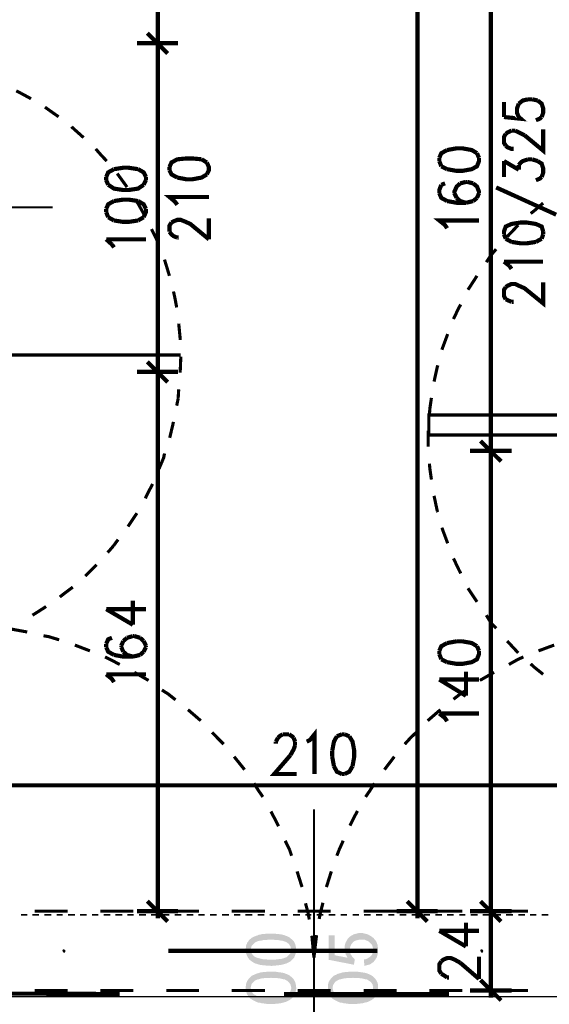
# Model space of a CAD drawing. Header units: millimetres. Extents: x -14047 to 49934, y -21523 to 14989.
# Tile 107 of 256: x 1256 to 1417, y 5283 to 5582. Entities that reach past the tile are written whole.
import ezdxf

# ---------------------------------------------------------------- set-up
doc = ezdxf.new("R2010")
doc.units = ezdxf.units.MM
doc.layers.add('H', color=7, linetype='Continuous')
doc.layers.add('P', color=7, linetype='Continuous')

msp = doc.modelspace()

# ---------------------------------------------------------------- hatches: boundary and pattern name
at = {"layer": 'H', "linetype": 'Continuous'}
for points in [[(1326.244, 5296.07), (1325.979, 5296.245), (1325.804, 5296.51), (1325.539, 5296.865), (1325.359, 5297.215), (1325.184, 5297.48), (1325.094, 5297.835), (1324.919, 5298.185), (1324.919, 5298.54), (1324.834, 5298.89), (1324.834, 5299.335), (1324.834, 5299.685), (1324.919, 5300.125), (1324.919, 5300.48), (1325.009, 5300.83), (1325.184, 5301.095), (1325.274, 5301.45), (1325.539, 5301.715), (1325.714, 5302.064), (1325.979, 5302.329), (1326.244, 5302.594), (1326.509, 5302.774), (1326.684, 5302.949), (1327.039, 5303.124), (1327.299, 5303.299), (1327.654, 5303.389), (1328.009, 5303.564), (1328.359, 5303.654), (1328.714, 5303.829), (1328.979, 5303.919), (1329.239, 5303.919), (1329.504, 5304.004), (1329.859, 5304.094), (1330.214, 5304.094), (1330.564, 5304.094), (1330.919, 5304.184), (1331.269, 5304.184), (1331.708, 5304.184), (1332.153, 5304.184), (1332.943, 5304.184), (1333.388, 5304.184), (1333.738, 5304.184), (1334.533, 5304.094), (1334.883, 5304.094), (1335.238, 5304.004), (1335.588, 5304.004), (1336.208, 5303.829), (1336.563, 5303.744), (1336.738, 5303.654), (1337.533, 5303.389), (1337.793, 5303.214), (1338.148, 5303.034), (1338.678, 5302.594), (1338.678, 5299.335), (1338.588, 5299.685), (1338.503, 5299.95), (1338.413, 5300.305), (1338.238, 5300.57), (1338.058, 5300.92), (1337.793, 5301.185), (1337.533, 5301.36), (1337.178, 5301.625), (1337.003, 5301.715), (1336.738, 5301.799), (1336.473, 5301.889), (1336.208, 5301.979), (1335.853, 5302.064), (1335.588, 5302.064), (1335.148, 5302.154), (1334.798, 5302.244), (1334.358, 5302.244), (1333.913, 5302.244), (1333.473, 5302.329), (1332.943, 5302.329), (1332.503, 5302.329), (1331.973, 5302.329), (1331.444, 5302.329), (1331.004, 5302.244), (1330.564, 5302.244), (1330.124, 5302.244), (1329.769, 5302.154), (1329.419, 5302.064), (1329.064, 5302.064), (1328.799, 5301.979), (1328.449, 5301.889), (1328.184, 5301.799), (1328.009, 5301.715), (1327.744, 5301.54), (1327.564, 5301.45), (1327.299, 5301.185), (1327.039, 5300.92), (1326.774, 5300.655), (1326.594, 5300.39), (1326.509, 5300.04), (1326.419, 5299.775), (1326.329, 5299.42), (1326.329, 5299.335)], [(1357.725, 5294.745), (1350.051, 5296.245), (1350.051, 5303.654), (1351.816, 5303.654), (1351.816, 5297.655), (1355.785, 5296.865), (1355.87, 5302.684), (1356.135, 5302.949), (1356.49, 5303.299), (1356.49, 5299.245), (1356.49, 5298.805), (1356.58, 5298.45), (1356.665, 5298.1), (1356.755, 5297.835), (1356.93, 5297.655), (1357.105, 5297.305), (1357.37, 5297.04), (1357.55, 5296.775), (1357.9, 5296.51), (1357.99, 5296.51)], [(1355.785, 5296.865), (1355.61, 5297.215), (1355.43, 5297.57), (1355.255, 5297.835), (1355.165, 5298.185), (1354.99, 5298.54), (1354.99, 5298.89), (1354.9, 5299.245), (1354.9, 5299.6), (1354.9, 5300.125), (1354.9, 5300.48), (1354.99, 5300.83), (1355.08, 5301.185), (1355.165, 5301.45), (1355.345, 5301.799), (1355.52, 5302.064), (1355.695, 5302.419), (1355.87, 5302.684)], [(1363.719, 5295.63), (1363.544, 5299.245), (1363.544, 5299.6), (1363.454, 5299.95), (1363.369, 5300.305), (1363.279, 5300.655), (1363.104, 5300.92), (1362.839, 5301.185), (1362.574, 5301.45), (1362.309, 5301.715), (1362.044, 5301.889), (1361.694, 5302.064), (1361.429, 5302.154), (1361.075, 5302.329), (1360.725, 5302.329), (1360.28, 5302.419), (1359.93, 5302.419), (1359.49, 5302.419), (1359.135, 5302.329), (1358.785, 5302.244), (1358.43, 5302.154), (1358.075, 5302.064), (1357.81, 5301.889), (1357.55, 5301.715), (1357.37, 5301.54), (1357.195, 5301.275), (1356.93, 5301.01), (1356.84, 5300.745), (1356.665, 5300.39), (1356.58, 5300.04), (1356.49, 5299.685), (1356.49, 5299.335), (1356.49, 5303.299), (1356.755, 5303.479), (1357.02, 5303.654), (1357.37, 5303.829), (1357.635, 5304.004), (1357.99, 5304.094), (1358.34, 5304.184), (1358.695, 5304.269), (1359.045, 5304.359), (1359.4, 5304.359), (1360.105, 5304.359), (1360.46, 5304.359), (1360.81, 5304.269), (1361.165, 5304.184), (1361.514, 5304.094), (1361.869, 5304.004), (1362.219, 5303.829), (1362.484, 5303.654), (1362.839, 5303.479), (1363.104, 5303.299), (1363.544, 5302.949), (1363.809, 5302.684), (1363.984, 5302.419), (1364.249, 5302.154), (1364.424, 5301.889), (1364.604, 5301.625), (1364.689, 5301.275), (1364.954, 5300.655), (1364.954, 5300.305), (1365.044, 5299.86), (1365.044, 5299.51), (1365.044, 5299.245), (1365.044, 5298.89), (1365.044, 5298.45), (1364.954, 5298.1), (1364.869, 5297.745), (1364.779, 5297.395), (1364.689, 5297.04), (1364.514, 5296.775), (1364.339, 5296.51), (1364.159, 5296.16), (1363.899, 5295.895)], [(1332.503, 5294.395), (1332.063, 5294.48), (1331.623, 5294.48), (1331.184, 5294.48), (1330.474, 5294.57), (1330.034, 5294.57), (1329.684, 5294.66), (1329.419, 5294.66), (1329.064, 5294.745), (1328.714, 5294.835), (1328.449, 5294.925), (1328.184, 5295.01), (1327.829, 5295.1), (1327.479, 5295.275), (1327.124, 5295.45), (1326.859, 5295.63), (1326.244, 5296.07), (1326.329, 5299.335), (1326.419, 5298.98), (1326.419, 5298.625), (1326.594, 5298.275), (1326.774, 5298.01), (1326.949, 5297.745), (1327.214, 5297.48), (1327.389, 5297.305), (1327.654, 5297.13), (1327.829, 5297.04), (1328.094, 5296.95), (1328.624, 5296.775), (1328.979, 5296.685), (1329.329, 5296.6), (1329.684, 5296.51), (1330.034, 5296.425), (1330.474, 5296.425), (1331.359, 5296.335), (1331.798, 5296.335), (1333.033, 5296.335), (1333.473, 5296.335), (1334.003, 5296.335), (1334.443, 5296.425), (1334.798, 5296.425), (1335.238, 5296.51), (1335.588, 5296.51), (1335.943, 5296.6), (1336.208, 5296.685), (1336.563, 5296.775), (1336.738, 5296.865), (1337.003, 5296.95), (1337.268, 5297.04), (1337.443, 5297.215), (1337.708, 5297.48), (1337.973, 5297.745), (1338.238, 5298.01), (1338.413, 5298.275), (1338.503, 5298.54), (1338.588, 5298.89), (1338.678, 5299.245), (1338.678, 5302.594), (1338.943, 5302.419), (1339.207, 5302.154), (1339.472, 5301.799), (1339.647, 5301.45), (1339.822, 5301.185), (1339.912, 5300.83), (1339.997, 5300.48), (1340.087, 5300.125), (1340.087, 5299.775), (1340.177, 5299.42), (1340.177, 5298.98), (1340.087, 5298.54), (1339.997, 5298.185), (1339.912, 5297.835), (1339.822, 5297.57), (1339.647, 5297.215), (1339.557, 5296.95), (1339.292, 5296.685), (1339.117, 5296.425), (1338.853, 5296.16), (1338.588, 5295.895), (1338.413, 5295.715), (1338.148, 5295.63), (1337.883, 5295.45), (1337.618, 5295.365), (1337.353, 5295.19), (1337.088, 5295.1), (1336.738, 5295.01), (1336.118, 5294.835), (1335.768, 5294.745), (1335.328, 5294.66), (1334.618, 5294.57), (1333.738, 5294.48), (1333.298, 5294.48), (1332.858, 5294.395)], [(1269.452, 5298.45), (1269.102, 5298.98), (1269.277, 5299.42), (1269.717, 5299.42), (1270.072, 5298.98), (1269.897, 5298.45)], [(1360.9, 5294.395), (1360.725, 5296.335), (1361.165, 5296.425), (1361.514, 5296.51), (1361.869, 5296.685), (1362.134, 5296.865), (1362.484, 5297.04), (1362.664, 5297.215), (1362.839, 5297.395), (1363.104, 5297.655), (1363.279, 5297.92), (1363.369, 5298.275), (1363.454, 5298.625), (1363.544, 5298.98), (1363.544, 5299.245), (1363.719, 5295.63), (1363.454, 5295.45), (1363.104, 5295.19), (1362.839, 5295.01), (1362.574, 5294.835), (1362.219, 5294.745), (1361.869, 5294.66), (1361.514, 5294.57), (1361.165, 5294.48)], [(1396.435, 5298.45), (1396.085, 5298.98), (1396.26, 5299.42), (1396.7, 5299.42), (1397.055, 5298.98), (1396.88, 5298.45)], [(1326.244, 5284.432), (1325.979, 5284.697), (1325.804, 5284.957), (1325.539, 5285.312), (1325.359, 5285.577), (1325.184, 5285.927), (1325.094, 5286.192), (1324.919, 5286.547), (1324.919, 5286.902), (1324.834, 5287.341), (1324.834, 5287.691), (1324.834, 5288.131), (1324.919, 5288.486), (1324.919, 5288.841), (1325.009, 5289.191), (1325.184, 5289.546), (1325.274, 5289.811), (1325.539, 5290.161), (1325.714, 5290.426), (1325.979, 5290.691), (1326.244, 5290.956), (1326.509, 5291.221), (1326.684, 5291.396), (1327.039, 5291.571), (1327.299, 5291.661), (1327.654, 5291.836), (1328.009, 5292.016), (1328.359, 5292.101), (1328.714, 5292.191), (1328.979, 5292.276), (1329.239, 5292.366), (1329.504, 5292.456), (1329.859, 5292.456), (1330.214, 5292.541), (1330.564, 5292.541), (1330.919, 5292.541), (1331.269, 5292.631), (1331.708, 5292.631), (1332.153, 5292.631), (1332.943, 5292.631), (1333.388, 5292.631), (1333.738, 5292.631), (1334.533, 5292.541), (1334.883, 5292.456), (1335.238, 5292.456), (1335.588, 5292.366), (1336.208, 5292.276), (1336.563, 5292.191), (1336.738, 5292.101), (1337.533, 5291.836), (1337.793, 5291.661), (1338.148, 5291.486), (1338.678, 5291.046), (1338.678, 5287.781), (1338.588, 5288.046), (1338.503, 5288.396), (1338.413, 5288.751), (1338.238, 5289.016), (1338.058, 5289.281), (1337.793, 5289.546), (1337.533, 5289.811), (1337.178, 5289.986), (1337.003, 5290.076), (1336.738, 5290.251), (1336.473, 5290.336), (1336.208, 5290.336), (1335.853, 5290.426), (1335.588, 5290.516), (1335.148, 5290.601), (1334.798, 5290.601), (1334.358, 5290.691), (1333.913, 5290.691), (1333.473, 5290.691), (1332.943, 5290.691), (1332.503, 5290.781), (1331.973, 5290.691), (1331.444, 5290.691), (1331.004, 5290.691), (1330.564, 5290.691), (1330.124, 5290.601), (1329.769, 5290.601), (1329.419, 5290.516), (1329.064, 5290.426), (1328.799, 5290.336), (1328.449, 5290.336), (1328.184, 5290.161), (1328.009, 5290.076), (1327.744, 5289.986), (1327.564, 5289.896), (1327.299, 5289.631), (1327.039, 5289.366), (1326.774, 5289.101), (1326.594, 5288.841), (1326.509, 5288.486), (1326.419, 5288.131), (1326.329, 5287.871), (1326.329, 5287.691)], [(1332.503, 5282.842), (1332.063, 5282.842), (1331.623, 5282.842), (1331.184, 5282.842), (1330.474, 5282.932), (1330.034, 5283.017), (1329.684, 5283.017), (1329.419, 5283.107), (1329.064, 5283.197), (1328.714, 5283.197), (1328.449, 5283.282), (1328.184, 5283.372), (1327.829, 5283.547), (1327.479, 5283.727), (1327.124, 5283.902), (1326.859, 5284.077), (1326.244, 5284.432), (1326.329, 5287.691), (1326.419, 5287.341), (1326.419, 5286.986), (1326.594, 5286.722), (1326.774, 5286.372), (1326.949, 5286.107), (1327.214, 5285.842), (1327.389, 5285.667), (1327.654, 5285.577), (1327.829, 5285.487), (1328.094, 5285.312), (1328.624, 5285.137), (1328.979, 5285.047), (1329.329, 5284.957), (1329.684, 5284.957), (1330.034, 5284.872), (1330.474, 5284.872), (1331.359, 5284.782), (1331.798, 5284.782), (1333.033, 5284.782), (1333.473, 5284.782), (1334.003, 5284.782), (1334.443, 5284.782), (1334.798, 5284.872), (1335.238, 5284.872), (1335.588, 5284.957), (1335.943, 5285.047), (1336.208, 5285.137), (1336.563, 5285.222), (1336.738, 5285.312), (1337.003, 5285.402), (1337.268, 5285.487), (1337.443, 5285.577), (1337.708, 5285.842), (1337.973, 5286.107), (1338.238, 5286.372), (1338.413, 5286.722), (1338.503, 5286.986), (1338.588, 5287.341), (1338.678, 5287.606), (1338.678, 5291.046), (1338.943, 5290.781), (1339.207, 5290.601), (1339.472, 5290.161), (1339.647, 5289.896), (1339.822, 5289.631), (1339.912, 5289.281), (1339.997, 5288.926), (1340.087, 5288.576), (1340.087, 5288.221), (1340.177, 5287.781), (1340.177, 5287.341), (1340.087, 5286.986), (1339.997, 5286.637), (1339.912, 5286.282), (1339.822, 5285.927), (1339.647, 5285.667), (1339.557, 5285.312), (1339.292, 5285.047), (1339.117, 5284.782), (1338.853, 5284.517), (1338.588, 5284.342), (1338.413, 5284.167), (1338.148, 5283.987), (1337.883, 5283.902), (1337.618, 5283.727), (1337.353, 5283.637), (1337.088, 5283.462), (1336.738, 5283.372), (1336.118, 5283.197), (1335.768, 5283.107), (1335.328, 5283.017), (1334.618, 5282.932), (1333.738, 5282.842), (1333.298, 5282.842), (1332.858, 5282.842)], [(1351.201, 5284.432), (1350.936, 5284.697), (1350.671, 5284.957), (1350.406, 5285.312), (1350.231, 5285.577), (1350.141, 5285.927), (1349.966, 5286.192), (1349.876, 5286.547), (1349.786, 5286.902), (1349.786, 5287.341), (1349.786, 5287.691), (1349.786, 5288.131), (1349.786, 5288.486), (1349.876, 5288.841), (1349.966, 5289.191), (1350.051, 5289.546), (1350.231, 5289.811), (1350.406, 5290.161), (1350.671, 5290.426), (1350.846, 5290.691), (1351.111, 5290.956), (1351.376, 5291.221), (1351.641, 5291.396), (1351.906, 5291.571), (1352.256, 5291.661), (1352.521, 5291.836), (1352.876, 5292.016), (1353.226, 5292.101), (1353.581, 5292.191), (1353.846, 5292.276), (1354.11, 5292.366), (1354.46, 5292.456), (1354.725, 5292.456), (1355.08, 5292.541), (1355.43, 5292.541), (1355.87, 5292.541), (1356.225, 5292.631), (1356.665, 5292.631), (1357.105, 5292.631), (1357.9, 5292.631), (1358.255, 5292.631), (1358.695, 5292.631), (1359.49, 5292.541), (1359.84, 5292.456), (1360.195, 5292.456), (1360.545, 5292.366), (1361.165, 5292.276), (1361.429, 5292.191), (1361.694, 5292.101), (1362.399, 5291.836), (1362.749, 5291.661), (1363.104, 5291.486), (1363.634, 5291.046), (1363.544, 5287.781), (1363.544, 5288.046), (1363.454, 5288.396), (1363.369, 5288.751), (1363.189, 5289.016), (1363.014, 5289.281), (1362.749, 5289.546), (1362.399, 5289.811), (1362.134, 5289.986), (1361.959, 5290.076), (1361.694, 5290.251), (1361.429, 5290.336), (1361.165, 5290.336), (1360.81, 5290.426), (1360.46, 5290.516), (1360.105, 5290.601), (1359.755, 5290.601), (1359.31, 5290.691), (1358.87, 5290.691), (1358.43, 5290.691), (1357.9, 5290.691), (1357.46, 5290.781), (1356.93, 5290.691), (1356.4, 5290.691), (1355.96, 5290.691), (1355.52, 5290.691), (1355.08, 5290.601), (1354.725, 5290.601), (1354.375, 5290.516), (1354.02, 5290.426), (1353.666, 5290.336), (1353.406, 5290.336), (1353.141, 5290.161), (1352.876, 5290.076), (1352.696, 5289.986), (1352.521, 5289.896), (1352.171, 5289.631), (1351.906, 5289.366), (1351.726, 5289.101), (1351.551, 5288.841), (1351.376, 5288.486), (1351.286, 5288.131), (1351.286, 5287.871), (1351.286, 5287.691)], [(1357.46, 5282.842), (1357.02, 5282.842), (1356.58, 5282.842), (1356.135, 5282.842), (1355.345, 5282.932), (1354.99, 5283.017), (1354.635, 5283.017), (1354.285, 5283.107), (1354.02, 5283.197), (1353.666, 5283.197), (1353.406, 5283.282), (1353.141, 5283.372), (1352.786, 5283.547), (1352.436, 5283.727), (1352.081, 5283.902), (1351.726, 5284.077), (1351.201, 5284.432), (1351.286, 5287.691), (1351.286, 5287.341), (1351.376, 5286.986), (1351.461, 5286.722), (1351.641, 5286.372), (1351.906, 5286.107), (1352.081, 5285.842), (1352.346, 5285.667), (1352.521, 5285.577), (1352.786, 5285.487), (1353.051, 5285.312), (1353.581, 5285.137), (1353.93, 5285.047), (1354.195, 5284.957), (1354.55, 5284.957), (1354.99, 5284.872), (1355.345, 5284.872), (1356.225, 5284.782), (1356.665, 5284.782), (1357.9, 5284.782), (1358.43, 5284.782), (1358.87, 5284.782), (1359.31, 5284.782), (1359.755, 5284.872), (1360.105, 5284.872), (1360.46, 5284.957), (1360.81, 5285.047), (1361.165, 5285.137), (1361.429, 5285.222), (1361.694, 5285.312), (1361.959, 5285.402), (1362.134, 5285.487), (1362.309, 5285.577), (1362.664, 5285.842), (1362.929, 5286.107), (1363.104, 5286.372), (1363.279, 5286.722), (1363.454, 5286.986), (1363.544, 5287.341), (1363.544, 5287.606), (1363.634, 5291.046), (1363.899, 5290.781), (1364.074, 5290.601), (1364.424, 5290.161), (1364.604, 5289.896), (1364.689, 5289.631), (1364.869, 5289.281), (1364.954, 5288.926), (1365.044, 5288.576), (1365.044, 5288.221), (1365.044, 5287.781), (1365.044, 5287.341), (1365.044, 5286.986), (1364.954, 5286.637), (1364.869, 5286.282), (1364.779, 5285.927), (1364.604, 5285.667), (1364.424, 5285.312), (1364.249, 5285.047), (1363.984, 5284.782), (1363.809, 5284.517), (1363.544, 5284.342), (1363.279, 5284.167), (1363.104, 5283.987), (1362.839, 5283.902), (1362.574, 5283.727), (1362.309, 5283.637), (1361.959, 5283.462), (1361.694, 5283.372), (1360.985, 5283.197), (1360.635, 5283.107), (1360.28, 5283.017), (1359.49, 5282.932), (1358.695, 5282.842), (1358.255, 5282.842), (1357.725, 5282.842)]]:
    msp.add_hatch(color=256, dxfattribs=at).paths.add_polyline_path(points)

# ---------------------------------------------------------------- linework, layer by layer
at = {"layer": 'P'}
for points, const_width in [([(1377.037, 6925.951), (1377.037, 5311.853)], 1.27), ([(1298.113, 5575.963), (1298.113, 5699.151)], 1.27), ([(1399.344, 5451.889), (1399.344, 5610.088)], 1.27), ([(1301.113, 5571.993), (1294.938, 5578.167)], 1.27), ([(1294.938, 5578.167), (1301.113, 5571.993)], 1.27), ([(1304.287, 5575.168), (1291.764, 5575.168)], 1.27), ([(1291.764, 5575.168), (1304.287, 5575.168)], 1.27), ([(1298.113, 5572.963), (1298.113, 5577.372)], 1.27), ([(1298.113, 5577.372), (1298.113, 5572.963)], 1.27), ([(1298.113, 5475.961), (1298.113, 5574.198)], 1.27), ([(1256.669, 5559.825), (1255.079, 5560.62)], 0.955), ([(1259.578, 5558.235), (1256.669, 5559.825)], 0.95), ([(1403.314, 5557.265), (1403.314, 5552.681)], 1.27), ([(1403.314, 5552.681), (1408.428, 5552.151), (1407.813, 5552.681), (1407.283, 5553.916), (1407.283, 5555.325), (1407.813, 5556.74)], 1.27), ([(1407.813, 5556.74), (1409.048, 5557.71), (1410.633, 5558.06)], 1.27), ([(1410.633, 5558.06), (1411.868, 5558.06)], 1.27), ([(1411.868, 5558.06), (1413.542, 5557.71)], 1.27), ([(1413.542, 5557.71), (1414.777, 5556.74), (1415.217, 5555.325), (1415.217, 5553.916), (1414.777, 5552.681)], 1.27), ([(1267.162, 5553.301), (1263.808, 5555.68)], 0.95), ([(1267.952, 5552.771), (1267.162, 5553.301)], 0.955), ([(1414.777, 5552.681), (1414.162, 5552.151), (1413.013, 5551.711)], 1.27), ([(1275.536, 5546.422), (1272.096, 5549.506), (1271.922, 5549.771)], 0.95), ([(1403.844, 5547.566), (1404.459, 5548.006), (1405.609, 5548.536)], 1.27), ([(1405.609, 5548.536), (1406.663, 5548.536)], 1.27), ([(1406.663, 5548.536), (1407.813, 5548.006), (1409.578, 5547.127)], 1.27), ([(1409.578, 5547.127), (1415.217, 5542.452), (1415.217, 5548.976)], 1.27), ([(1403.844, 5543.952), (1403.314, 5544.832), (1403.314, 5546.597), (1403.844, 5547.566)], 1.27), ([(1280.915, 5541.042), (1279.241, 5542.982)], 0.955), ([(1386.031, 5542.627), (1384.266, 5541.657), (1383.651, 5540.247)], 1.27), ([(1395.115, 5541.657), (1393.525, 5542.627), (1390.616, 5543.157), (1388.941, 5543.157), (1386.031, 5542.627)], 1.27), ([(1395.73, 5540.247), (1395.115, 5541.657)], 1.27), ([(1406.223, 5542.982), (1405.609, 5542.982), (1404.459, 5543.422), (1403.844, 5543.952)], 1.27), ([(1282.595, 5539.278), (1280.915, 5541.042)], 0.95), ([(1311.426, 5539.807), (1308.607, 5540.072), (1306.842, 5540.072), (1304.022, 5539.807), (1302.257, 5538.838), (1301.643, 5537.428)], 1.27), ([(1313.016, 5538.838), (1311.426, 5539.807)], 1.27), ([(1313.016, 5535.223), (1313.631, 5536.458), (1313.631, 5537.428), (1313.016, 5538.838)], 1.27), ([(1383.651, 5540.247), (1383.651, 5539.278)], 1.27), ([(1383.651, 5539.278), (1384.266, 5537.693)], 1.27), ([(1386.031, 5536.808), (1388.941, 5536.278), (1390.616, 5536.278), (1393.525, 5536.808), (1395.115, 5537.693), (1395.73, 5539.278), (1395.73, 5540.247)], 1.27), ([(1403.314, 5534.428), (1403.314, 5539.278)], 1.27), ([(1403.314, 5539.278), (1407.813, 5536.633)], 1.27), ([(1407.813, 5538.043), (1408.428, 5538.838), (1409.048, 5539.278), (1410.633, 5539.807)], 1.27), ([(1410.633, 5539.807), (1411.868, 5539.807)], 1.27), ([(1411.868, 5539.807), (1413.542, 5539.278)], 1.27), ([(1413.542, 5539.278), (1414.777, 5538.483), (1415.217, 5537.073), (1415.217, 5535.663), (1414.777, 5534.428)], 1.27), ([(1284.795, 5536.808), (1283.035, 5535.838), (1282.415, 5534.428)], 1.27), ([(1292.119, 5536.808), (1289.204, 5537.248), (1287.619, 5537.248), (1284.795, 5536.808)], 1.27), ([(1294.498, 5534.428), (1293.794, 5535.838), (1292.119, 5536.808)], 1.27), ([(1301.643, 5537.428), (1301.643, 5536.458)], 1.27), ([(1301.643, 5536.458), (1302.257, 5535.223), (1304.022, 5534.253)], 1.27), ([(1384.266, 5537.693), (1386.031, 5536.808)], 1.27), ([(1407.813, 5536.633), (1407.813, 5538.043)], 1.27), ([(1282.415, 5534.428), (1282.415, 5533.458)], 1.27), ([(1282.415, 5533.458), (1283.035, 5532.049)], 1.27), ([(1288.764, 5531.344), (1285.77, 5535.488)], 0.955), ([(1293.794, 5532.049), (1294.498, 5533.458)], 1.27), ([(1294.498, 5533.458), (1294.498, 5534.428)], 1.27), ([(1304.022, 5534.253), (1306.842, 5533.723), (1308.607, 5533.723), (1311.426, 5534.253), (1313.016, 5535.223)], 1.27), ([(1391.76, 5532.928), (1390.001, 5532.488)], 1.27), ([(1392.205, 5532.928), (1391.76, 5532.928)], 1.27), ([(1393.965, 5532.488), (1392.205, 5532.928)], 1.27), ([(1414.777, 5534.428), (1414.162, 5533.898), (1413.013, 5533.458)], 1.27), ([(1283.035, 5532.049), (1284.795, 5530.899), (1287.619, 5530.459), (1289.204, 5530.459), (1292.119, 5530.899), (1293.794, 5532.049)], 1.27), ([(1384.266, 5532.049), (1383.651, 5530.459), (1383.651, 5529.489)], 1.27), ([(1385.411, 5532.488), (1384.266, 5532.049)], 1.27), ([(1390.001, 5532.488), (1388.941, 5531.519), (1388.236, 5529.929), (1388.236, 5529.489)], 1.27), ([(1395.73, 5529.489), (1395.73, 5529.929), (1395.115, 5531.519), (1393.965, 5532.488)], 1.27), ([(1400.934, 5531.254), (1419.187, 5522.965)], 1.27), ([(1284.795, 5527.109), (1283.035, 5526.139), (1282.415, 5524.73)], 1.27), ([(1292.119, 5527.109), (1289.204, 5527.549), (1287.619, 5527.549), (1284.795, 5527.109)], 1.27), ([(1292.119, 5526.314), (1291.409, 5527.284)], 0.955), ([(1294.498, 5524.73), (1293.794, 5526.139), (1292.119, 5527.109)], 1.27), ([(1304.022, 5525.964), (1303.317, 5526.934), (1301.643, 5528.344), (1313.631, 5528.344)], 1.27), ([(1383.651, 5529.489), (1384.266, 5528.079), (1386.031, 5527.109)], 1.27), ([(1386.031, 5527.109), (1388.941, 5526.579), (1391.76, 5526.579)], 1.27), ([(1388.236, 5529.489), (1388.941, 5528.079)], 1.27), ([(1388.941, 5528.079), (1390.001, 5527.109)], 1.27), ([(1390.001, 5527.109), (1391.76, 5526.579)], 1.27), ([(1391.76, 5526.579), (1393.965, 5527.109)], 1.27), ([(1393.965, 5527.109), (1395.115, 5528.079)], 1.27), ([(1395.115, 5528.079), (1395.73, 5529.489)], 1.27), ([(1166.016, 5525.169), (1266.192, 5525.169)], 0.635), ([(1282.415, 5524.73), (1282.415, 5523.76)], 1.27), ([(1282.415, 5523.76), (1283.035, 5522.17)], 1.27), ([(1293.969, 5522.965), (1292.119, 5526.314)], 0.95), ([(1293.794, 5522.17), (1294.498, 5523.76), (1294.498, 5524.73)], 1.27), ([(1415.217, 5526.489), (1412.573, 5524.2), (1411.428, 5523.315)], 0.955), ([(1283.035, 5522.17), (1284.795, 5521.2)], 1.27), ([(1284.795, 5521.2), (1287.619, 5520.76), (1289.204, 5520.76), (1292.119, 5521.2)], 1.27), ([(1292.119, 5521.2), (1293.794, 5522.17)], 1.27), ([(1302.257, 5520.585), (1302.872, 5520.935), (1304.022, 5521.375), (1305.077, 5521.375), (1306.227, 5520.935)], 1.27), ([(1306.227, 5520.935), (1307.992, 5520.14), (1313.631, 5515.471)], 1.27), ([(1313.631, 5515.471), (1313.631, 5521.82)], 1.27), ([(1386.031, 5518.82), (1385.411, 5519.79), (1383.651, 5521.2), (1395.73, 5521.2)], 1.27), ([(1298.288, 5513.881), (1297.758, 5515.381), (1296.173, 5518.555)], 0.955), ([(1301.643, 5517.76), (1301.643, 5519.615), (1302.257, 5520.585)], 1.27), ([(1304.022, 5515.996), (1302.872, 5516.441), (1302.257, 5516.966), (1301.643, 5517.76)], 1.27), ([(1415.217, 5517.85), (1414.777, 5519.35), (1413.013, 5520.14), (1410.193, 5520.585), (1408.428, 5520.585), (1405.609, 5520.14), (1403.844, 5519.35), (1403.314, 5517.85), (1403.314, 5516.966)], 1.27), ([(1407.633, 5519.79), (1404.284, 5516.261)], 0.955), ([(1415.217, 5516.966), (1415.217, 5517.85)], 1.27), ([(1284.18, 5513.881), (1282.415, 5515.471)], 1.27), ([(1282.415, 5515.471), (1294.498, 5515.471)], 1.27), ([(1304.462, 5515.996), (1304.022, 5515.996)], 1.27), ([(1403.314, 5516.966), (1403.844, 5515.646)], 1.27), ([(1403.844, 5515.646), (1405.609, 5514.676)], 1.27), ([(1413.013, 5514.676), (1414.777, 5515.646)], 1.27), ([(1414.777, 5515.646), (1415.217, 5516.966)], 1.27), ([(1284.795, 5513.001), (1284.18, 5513.881)], 1.27), ([(1400.934, 5512.471), (1399.344, 5510.616)], 0.95), ([(1405.609, 5514.676), (1408.428, 5514.236), (1410.193, 5514.236), (1413.013, 5514.676)], 1.27), ([(1301.643, 5504.357), (1300.143, 5509.297)], 0.95), ([(1399.344, 5510.616), (1397.935, 5508.502)], 0.955), ([(1404.904, 5507.442), (1403.314, 5508.677)], 1.27), ([(1403.314, 5508.677), (1415.217, 5508.677)], 1.27), ([(1405.609, 5506.472), (1404.904, 5507.442)], 1.27), ([(1395.115, 5504.357), (1392.38, 5500.123)], 0.95), ([(1403.844, 5497.213), (1403.314, 5498.183), (1403.314, 5500.123), (1403.844, 5500.918)], 1.27), ([(1403.844, 5500.918), (1404.459, 5501.358), (1405.609, 5501.888), (1406.663, 5501.888), (1407.813, 5501.358)], 1.27), ([(1407.813, 5501.358), (1409.578, 5500.568), (1415.217, 5495.978), (1415.217, 5502.328)], 1.27), ([(1303.317, 5497.568), (1302.872, 5499.598)], 0.95), ([(1303.842, 5494.744), (1303.317, 5497.568)], 0.955), ([(1405.609, 5496.423), (1404.459, 5496.948), (1403.844, 5497.213)], 1.27), ([(1390.176, 5495.628), (1389.556, 5494.569), (1387.971, 5491.219)], 0.95), ([(1406.223, 5496.423), (1405.609, 5496.423)], 1.27), ([(1304.902, 5484.87), (1304.902, 5485.31), (1304.462, 5489.809)], 0.955), ([(1386.206, 5486.635), (1384.796, 5482.84), (1384.441, 5481.87)], 0.95), ([(1305.077, 5480.285), (1215.134, 5480.285)], 0.95), ([(1304.902, 5474.906), (1305.077, 5479.136), (1305.077, 5479.756)], 0.95), ([(1301.113, 5471.997), (1294.938, 5478.166)], 1.27), ([(1294.938, 5478.166), (1301.113, 5471.997)], 1.27), ([(1298.113, 5472.966), (1298.113, 5477.376)], 1.27), ([(1298.113, 5477.376), (1298.113, 5472.966)], 1.27), ([(1383.207, 5477.111), (1383.032, 5476.581), (1382.062, 5472.172)], 0.95), ([(1304.287, 5475.171), (1291.764, 5475.171)], 1.27), ([(1291.764, 5475.171), (1304.287, 5475.171)], 1.27), ([(1298.113, 5311.853), (1298.113, 5474.201)], 1.27), ([(1303.842, 5464.853), (1304.287, 5466.967)], 0.95), ([(1304.287, 5466.967), (1304.462, 5469.792)], 0.955), ([(1381.267, 5467.232), (1380.827, 5464.233), (1380.652, 5462.208)], 0.955), ([(1470.685, 5455.944), (1380.477, 5455.944), (1380.477, 5462.028), (1470.685, 5462.028), (1470.685, 5455.944)], 0.95), ([(1301.728, 5455.064), (1302.872, 5459.913)], 0.955), ([(1380.297, 5457.269), (1380.297, 5452.329)], 0.95), ([(1402.434, 5447.92), (1396.17, 5454.094)], 1.27), ([(1396.17, 5454.094), (1402.434, 5447.92)], 1.27), ([(1399.344, 5448.805), (1399.344, 5453.299)], 1.27), ([(1399.344, 5453.299), (1399.344, 5448.805)], 1.27), ([(1298.468, 5445.63), (1299.878, 5448.98), (1300.143, 5450.3)], 0.955), ([(1405.609, 5451.094), (1392.995, 5451.094)], 1.27), ([(1392.995, 5451.094), (1405.609, 5451.094)], 1.27), ([(1399.344, 5311.853), (1399.344, 5450.125)], 1.27), ([(1380.652, 5447.215), (1380.827, 5445.365), (1381.267, 5442.366)], 0.955), ([(1294.763, 5437.601), (1296.523, 5441.041)], 0.95), ([(1294.319, 5436.631), (1294.763, 5437.601)], 0.955), ([(1382.062, 5437.426), (1383.032, 5432.842)], 0.955), ([(1289.029, 5428.078), (1291.764, 5432.137)], 0.95), ([(1383.032, 5432.842), (1383.207, 5432.487)], 0.95), ([(1384.441, 5427.728), (1384.796, 5426.758), (1386.206, 5422.963)], 0.95), ([(1282.855, 5420.144), (1284.62, 5422.173)], 0.95), ([(1284.62, 5422.173), (1286.03, 5424.113)], 0.955), ([(1276.066, 5413), (1279.506, 5416.439)], 0.955), ([(1387.971, 5418.379), (1389.556, 5415.029), (1390.176, 5413.794)], 0.95), ([(1268.307, 5406.65), (1271.572, 5409.12)], 0.955), ([(1271.572, 5409.12), (1272.276, 5409.65)], 0.95), ([(1392.38, 5409.295), (1395.115, 5405.151)], 0.95), ([(1290.529, 5398.187), (1290.529, 5405.506)], 1.27), ([(1260.018, 5401.096), (1261.428, 5401.976), (1264.163, 5403.741)], 0.95), ([(1282.415, 5402.946), (1290.529, 5398.187)], 1.27), ([(1282.415, 5402.946), (1294.498, 5402.946)], 1.27), ([(1397.935, 5401.096), (1399.344, 5398.801)], 0.955), ([(1399.344, 5398.801), (1400.934, 5397.127)], 0.95), ([(1258.428, 5395.982), (1251.729, 5397.217)], 0.955), ([(1268.132, 5393.602), (1264.957, 5394.572), (1263.368, 5394.837)], 0.95), ([(1284.18, 5394.217), (1283.035, 5393.777), (1282.415, 5392.367)], 1.27), ([(1282.415, 5392.367), (1282.415, 5391.397)], 1.27), ([(1287.619, 5393.247), (1286.999, 5391.837)], 1.27), ([(1288.764, 5394.217), (1287.619, 5393.247)], 1.27), ([(1290.529, 5394.747), (1288.764, 5394.217)], 1.27), ([(1290.969, 5394.747), (1290.529, 5394.747)], 1.27), ([(1292.734, 5394.217), (1290.969, 5394.747)], 1.27), ([(1293.794, 5393.247), (1292.734, 5394.217)], 1.27), ([(1294.498, 5391.837), (1293.794, 5393.247)], 1.27), ([(1386.031, 5392.632), (1384.266, 5391.662), (1383.651, 5390.248)], 1.27), ([(1388.941, 5393.157), (1386.031, 5392.632)], 1.27), ([(1390.616, 5393.157), (1388.941, 5393.157)], 1.27), ([(1395.115, 5391.662), (1393.525, 5392.632), (1390.616, 5393.157)], 1.27), ([(1404.284, 5393.247), (1407.633, 5389.633)], 0.95), ([(1277.476, 5390.248), (1272.891, 5392.012)], 0.955), ([(1282.415, 5391.397), (1283.035, 5389.983), (1284.795, 5389.013)], 1.27), ([(1284.795, 5389.013), (1287.619, 5388.488), (1290.529, 5388.488)], 1.27), ([(1286.999, 5391.837), (1286.999, 5391.397)], 1.27), ([(1286.999, 5391.397), (1287.619, 5389.983)], 1.27), ([(1287.619, 5389.983), (1288.764, 5389.013)], 1.27), ([(1288.764, 5389.013), (1290.529, 5388.488)], 1.27), ([(1290.529, 5388.488), (1292.734, 5389.013)], 1.27), ([(1292.734, 5389.013), (1293.794, 5389.983)], 1.27), ([(1293.794, 5389.983), (1294.498, 5391.397)], 1.27), ([(1294.498, 5391.397), (1294.498, 5391.837)], 1.27), ([(1383.651, 5390.248), (1383.651, 5389.278)], 1.27), ([(1383.651, 5389.278), (1384.266, 5387.693)], 1.27), ([(1386.031, 5386.808), (1388.941, 5386.283), (1390.616, 5386.283), (1393.525, 5386.808), (1395.115, 5387.693), (1395.73, 5389.278), (1395.73, 5390.248)], 1.27), ([(1395.73, 5390.248), (1395.115, 5391.662)], 1.27), ([(1418.572, 5392.012), (1413.807, 5390.248)], 0.95), ([(1284.005, 5387.428), (1282.065, 5388.398)], 0.955), ([(1286.56, 5386.103), (1284.005, 5387.428)], 0.95), ([(1384.266, 5387.693), (1386.031, 5386.808)], 1.27), ([(1409.223, 5388.398), (1407.458, 5387.603), (1404.814, 5386.103)], 0.955), ([(1411.428, 5386.283), (1412.573, 5385.223)], 0.95), ([(1284.795, 5380.724), (1284.18, 5381.694), (1282.415, 5383.109)], 1.27), ([(1282.415, 5383.109), (1294.498, 5383.109)], 1.27), ([(1295.293, 5381.254), (1290.969, 5383.723)], 0.95), ([(1391.76, 5376.579), (1391.76, 5383.898)], 1.27), ([(1400.314, 5383.723), (1395.995, 5381.254)], 0.95), ([(1412.573, 5385.223), (1415.217, 5383.109)], 0.955), ([(1383.651, 5381.519), (1391.76, 5376.579)], 1.27), ([(1383.651, 5381.519), (1395.73, 5381.519)], 1.27), ([(1303.492, 5375.345), (1301.288, 5377.109), (1299.348, 5378.344)], 0.955), ([(1390.001, 5377.109), (1387.971, 5375.525)], 0.95), ([(1391.94, 5378.344), (1390.001, 5377.109)], 0.955), ([(1311.166, 5368.995), (1307.282, 5372.35)], 0.95), ([(1384.001, 5372.35), (1380.122, 5368.995)], 0.95), ([(1386.031, 5368.82), (1385.411, 5369.79), (1383.651, 5371.2)], 1.27), ([(1383.651, 5371.2), (1395.73, 5371.2)], 1.27), ([(1318.13, 5361.856), (1316.366, 5363.616), (1314.601, 5365.471)], 0.955), ([(1343.352, 5362.646), (1344.322, 5363.091), (1345.732, 5364.851), (1345.732, 5352.773)], 1.27), ([(1376.682, 5365.471), (1374.918, 5363.796), (1373.158, 5361.856)], 0.955), ([(1334.003, 5362.646), (1334.618, 5363.796)], 1.27), ([(1334.003, 5362.031), (1334.003, 5362.646)], 1.27), ([(1334.618, 5363.796), (1335.063, 5364.236), (1336.033, 5364.851)], 1.27), ([(1336.033, 5364.851), (1337.973, 5364.851)], 1.27), ([(1337.973, 5364.851), (1338.943, 5364.236), (1339.382, 5363.796)], 1.27), ([(1339.382, 5363.796), (1339.822, 5362.646)], 1.27), ([(1339.822, 5362.646), (1339.822, 5361.411)], 1.27), ([(1352.521, 5364.236), (1351.641, 5362.646), (1351.111, 5359.827)], 1.27), ([(1354.02, 5364.851), (1352.521, 5364.236)], 1.27), ([(1354.9, 5364.851), (1354.02, 5364.851)], 1.27), ([(1356.315, 5364.236), (1354.9, 5364.851)], 1.27), ([(1357.285, 5355.152), (1357.81, 5358.062), (1357.81, 5359.827), (1357.285, 5362.646), (1356.315, 5364.236)], 1.27), ([(1339.822, 5361.411), (1339.382, 5360.267), (1338.413, 5358.502)], 1.27), ([(1351.111, 5359.827), (1351.111, 5358.062)], 1.27), ([(1324.479, 5354.092), (1321.305, 5358.062)], 0.955), ([(1338.413, 5358.502), (1333.473, 5352.773), (1340.352, 5352.773)], 1.27), ([(1351.111, 5358.062), (1351.641, 5355.152)], 1.27), ([(1369.983, 5358.062), (1366.984, 5354.092)], 0.955), ([(1351.641, 5355.152), (1352.521, 5353.478), (1354.02, 5352.773)], 1.27), ([(1354.9, 5352.773), (1356.315, 5353.478), (1357.285, 5355.152)], 1.27), ([(1354.02, 5352.773), (1354.9, 5352.773)], 1.27), ([(1449.698, 5349.333), (1241.586, 5349.333)], 1.27), ([(1330.034, 5345.804), (1328.714, 5347.743), (1327.299, 5349.948)], 0.955), ([(1363.984, 5349.948), (1362.574, 5347.743), (1361.25, 5345.804)], 0.955), ([(1334.798, 5336.9), (1332.503, 5341.394)], 0.95), ([(1345.557, 5229.934), (1345.557, 5342.014)], 0.635), ([(1358.785, 5341.574), (1356.49, 5337.075)], 0.95), ([(1338.148, 5329.756), (1336.823, 5332.49)], 0.955), ([(1354.46, 5332.49), (1353.226, 5329.756)], 0.955), ([(1338.763, 5327.906), (1338.148, 5329.756)], 0.95), ([(1353.226, 5329.756), (1352.521, 5327.906)], 0.95), ([(1341.937, 5318.382), (1340.442, 5323.142)], 0.955), ([(1350.846, 5323.142), (1349.346, 5318.382)], 0.955), ([(1294.938, 5314.058), (1301.113, 5307.889)], 1.27), ([(1373.863, 5314.058), (1380.032, 5307.889)], 1.27), ([(1396.17, 5314.058), (1402.434, 5307.889)], 1.27), ([(1402.434, 5307.889), (1396.17, 5314.058)], 1.27), ([(1291.764, 5311.063), (1304.287, 5311.063)], 1.27), ([(1298.113, 5313.268), (1298.113, 5308.859)], 1.27), ([(1344.142, 5308.504), (1343.792, 5310.443), (1342.997, 5313.443)], 0.95), ([(1348.286, 5313.618), (1347.496, 5310.443), (1347.141, 5308.679)], 0.955), ([(1370.688, 5311.063), (1383.207, 5311.063)], 1.27), ([(1377.037, 5313.268), (1377.037, 5308.859)], 1.27), ([(1392.995, 5311.063), (1405.609, 5311.063)], 1.27), ([(1405.609, 5311.063), (1392.995, 5311.063)], 1.27), ([(1399.344, 5313.268), (1399.344, 5308.859)], 1.27), ([(1399.344, 5308.859), (1399.344, 5313.268)], 1.27), ([(1258.428, 5309.913), (1256.489, 5309.913)], 0.475), ([(1262.048, 5309.913), (1260.018, 5309.913)], 0.475), ([(1260.633, 5311.063), (1270.687, 5311.063)], 0.95), ([(1265.747, 5309.913), (1263.633, 5309.913)], 0.475), ([(1269.187, 5309.913), (1267.337, 5309.913)], 0.475), ([(1272.891, 5309.913), (1270.777, 5309.913)], 0.475), ([(1276.506, 5309.913), (1274.481, 5309.913)], 0.475), ([(1280.035, 5309.913), (1278.096, 5309.913)], 0.475), ([(1280.65, 5311.063), (1290.619, 5311.063)], 0.95), ([(1283.65, 5309.913), (1281.62, 5309.913)], 0.475), ([(1287.354, 5309.913), (1285.24, 5309.913)], 0.475), ([(1290.794, 5309.913), (1288.854, 5309.913)], 0.475), ([(1294.498, 5309.913), (1292.379, 5309.913)], 0.475), ([(1298.113, 5309.913), (1296.083, 5309.913)], 0.475), ([(1301.643, 5309.913), (1299.698, 5309.913)], 0.475), ([(1300.668, 5311.063), (1310.636, 5311.063)], 0.95), ([(1305.257, 5309.913), (1303.227, 5309.913)], 0.475), ([(1308.872, 5309.913), (1306.842, 5309.913)], 0.475), ([(1312.396, 5309.913), (1310.456, 5309.913)], 0.475), ([(1316.016, 5309.913), (1313.986, 5309.913)], 0.475), ([(1319.715, 5309.913), (1317.6, 5309.913)], 0.475), ([(1320.6, 5311.063), (1330.654, 5311.063)], 0.95), ([(1323.155, 5309.913), (1321.305, 5309.913)], 0.475), ([(1326.859, 5309.913), (1324.744, 5309.913)], 0.475), ([(1330.474, 5309.913), (1328.449, 5309.913)], 0.475), ([(1334.003, 5309.913), (1332.063, 5309.913)], 0.475), ([(1337.618, 5309.913), (1335.588, 5309.913)], 0.475), ([(1341.322, 5309.913), (1339.207, 5309.913)], 0.475), ([(1340.617, 5311.063), (1350.671, 5311.063)], 0.95), ([(1344.762, 5309.913), (1342.912, 5309.913)], 0.475), ([(1348.376, 5309.913), (1346.347, 5309.913)], 0.475), ([(1352.081, 5309.913), (1350.051, 5309.913)], 0.475), ([(1355.61, 5309.913), (1353.666, 5309.913)], 0.475), ([(1359.225, 5309.913), (1357.285, 5309.913)], 0.475), ([(1360.635, 5311.063), (1370.688, 5311.063)], 0.95), ([(1362.839, 5309.913), (1360.81, 5309.913)], 0.475), ([(1366.364, 5309.913), (1364.424, 5309.913)], 0.475), ([(1369.983, 5309.913), (1368.129, 5309.913)], 0.475), ([(1373.683, 5309.913), (1371.568, 5309.913)], 0.475), ([(1377.302, 5309.913), (1375.273, 5309.913)], 0.475), ([(1380.827, 5309.913), (1378.887, 5309.913)], 0.475), ([(1380.652, 5311.063), (1390.616, 5311.063)], 0.95), ([(1384.441, 5309.913), (1382.417, 5309.913)], 0.475), ([(1388.061, 5309.913), (1386.031, 5309.913)], 0.475), ([(1391.585, 5309.913), (1389.736, 5309.913)], 0.475), ([(1395.29, 5309.913), (1393.175, 5309.913)], 0.475), ([(1398.904, 5309.913), (1396.88, 5309.913)], 0.475), ([(1399.344, 5310.093), (1399.344, 5287.871)], 1.27), ([(1400.669, 5311.063), (1410.633, 5311.063)], 0.95), ([(1402.434, 5309.913), (1400.494, 5309.913)], 0.475), ([(1406.048, 5309.913), (1403.934, 5309.913)], 0.475), ([(1409.663, 5309.913), (1407.633, 5309.913)], 0.475), ([(1413.193, 5309.913), (1411.253, 5309.913)], 0.475), ([(1416.807, 5309.913), (1414.777, 5309.913)], 0.475), ([(1383.651, 5305.064), (1391.76, 5300.305)], 1.27), ([(1383.651, 5305.064), (1395.73, 5305.064)], 1.27), ([(1391.76, 5300.305), (1391.76, 5307.534)], 1.27), ([(1345.557, 5296.95), (1344.937, 5303.564)], 0.955), ([(1346.347, 5303.744), (1345.557, 5296.95)], 0.95), ([(1364.779, 5298.98), (1301.288, 5298.98)], 1.27), ([(1384.266, 5295.805), (1384.971, 5296.335), (1386.031, 5296.775), (1387.176, 5296.775), (1388.236, 5296.335), (1390.001, 5295.365)], 1.27), ([(1395.73, 5290.426), (1395.73, 5297.215)], 1.27), ([(1384.266, 5292.016), (1383.651, 5292.986), (1383.651, 5294.835), (1384.266, 5295.805)], 1.27), ([(1390.001, 5295.365), (1395.73, 5290.426)], 1.27), ([(1386.031, 5290.866), (1384.971, 5291.571), (1384.266, 5292.016)], 1.27), ([(1386.561, 5290.866), (1386.031, 5290.866)], 1.27), ([(1396.17, 5290.076), (1402.434, 5283.902)], 1.27), ([(1399.344, 5289.191), (1399.344, 5284.697)], 1.27), ([(330.663, 5285.047), (2158.597, 5285.047)], 0.475), ([(1286.56, 5285.842), (1236.561, 5286.017)], 1.27), ([(1270.687, 5286.902), (1260.633, 5286.902)], 0.95), ([(1290.619, 5286.902), (1280.65, 5286.902)], 0.95), ([(1310.636, 5286.902), (1300.668, 5286.902)], 0.95), ([(1330.654, 5286.902), (1320.6, 5286.902)], 0.95), ([(1386.561, 5285.842), (1336.473, 5285.842)], 1.27), ([(1350.671, 5286.902), (1340.617, 5286.902)], 0.95), ([(1370.688, 5286.902), (1360.635, 5286.902)], 0.95), ([(1390.616, 5286.902), (1380.652, 5286.902)], 0.95), ([(1392.995, 5286.902), (1405.609, 5286.902)], 1.27), ([(1410.633, 5286.902), (1400.669, 5286.902)], 0.95)]:
    msp.add_lwpolyline(points, dxfattribs=dict(at, const_width=const_width))

doc.saveas('drawing.dxf')
